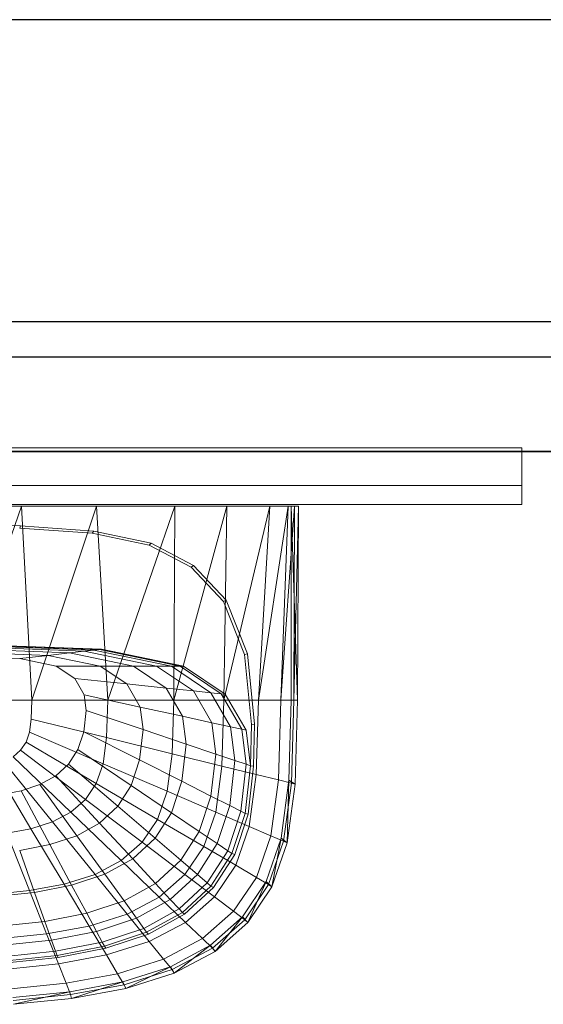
# Model space of a CAD drawing. Header units: metres. Extents: x 397.7 to 427.5, y 12.7 to 28.4.
# Tile 108 of 129: x 409.748 to 410.026, y 27.706 to 28.228. Entities that reach past the tile are written whole.
import ezdxf

# ---------------------------------------------------------------- set-up
doc = ezdxf.new("R2010")
doc.units = ezdxf.units.M
doc.layers.add('01_SUELOS', color=7, linetype='Continuous', lineweight=25, true_color=0x007f00)
for name, color, linetype, lineweight in [('02_MOBILIARIO', 7, 'Continuous', 18), ('A-DETL-____-MBND', 7, 'Continuous', 18), ('A-GENM-____-OTLN', 7, 'Continuous', 18), ('A-WALL-____-MCUT', 7, 'Continuous', 25), ('A-WALL-____-OTLN', 7, 'Continuous', 25)]:
    doc.layers.add(name, color=color, linetype=linetype, lineweight=lineweight)

# ---------------------------------------------------------------- blocks, each defined once
blk = doc.blocks.new('Family - LONDR55-XX_ZZ-ARQ-CAA-M3D-Londres55-153713-07_PCI_P4')
at = {"layer": 'A-GENM-____-OTLN', "color": 253, "true_color": 0xaaaaaa}
for p, q in [((0.6, 0.03), (0, 0.03)), ((0, 0.03), (0, 0.01)), ((0, 0.03), (0, 0.01)), ((0.6, 0.03), (0, 0.03)), ((0.6, 0.01), (0.6, 0.03)), ((0.6, 0.01), (0.6, 0.03)), ((0, 0.01), (0.6, 0.01)), ((0, 0.01), (0.6, 0.01)), ((0.6, 0.01), (0, 0.01)), ((0, 0.01), (0, 0)), ((0, 0), (0, 0.01)), ((0, 0.01), (0.6, 0.01)), ((0.6, 0), (0.6, 0.01)), ((0.6, 0.01), (0.6, 0)), ((0, 0), (0.6, 0)), ((0.6, 0), (0, 0))]:
    blk.add_line(p, q, dxfattribs=at)
blk = doc.blocks.new('Family - Mirall P4-153834-07_PCI_P4')
blk.add_blockref('Family - LONDR55-XX_ZZ-ARQ-CAA-M3D-Londres55-153713-07_PCI_P4', (0, 0))
blk = doc.blocks.new('Family - Evans P4-154029-07_PCI_P4')
at = {"layer": 'A-WALL-____-MCUT', "color": 253, "true_color": 0xaaaaaa}
for p, q in [((1.47, 0.05), (0, 0.05)), ((0, 0), (1.47, 0))]:
    blk.add_line(p, q, dxfattribs=at)
at = {"layer": 'A-WALL-____-OTLN', "color": 253, "true_color": 0xaaaaaa}
for p, q in [((1.47, 0.05), (0, 0.05)), ((0, 0), (1.47, 0))]:
    blk.add_line(p, q, dxfattribs=at)
at = {"layer": 'A-WALL-____-OTLN', "color": 253, "lineweight": 18, "true_color": 0xaaaaaa}
blk.add_line((0, 0), (1.47, 0), dxfattribs=at)
blk = doc.blocks.new('Family - Rentamans P4-154144-07_PCI_P4')
at = {"layer": 'A-DETL-____-MBND', "color": 253, "true_color": 0xaaaaaa}
for p, q in [((0.36146, 0.265), (0.00406, 0.265)), ((0.2185, 0.265), (0.18276, 0.265)), ((0.2185, 0.265), (0.18276, 0.16227)), ((0.2583, 0.265), (0.2185, 0.265)), ((0.22395, 0.16227), (0.2185, 0.265)), ((0.2583, 0.265), (0.22395, 0.16227)), ((0.29972, 0.265), (0.2583, 0.265)), ((0.26415, 0.16227), (0.2583, 0.265)), ((0.29972, 0.265), (0.26415, 0.16227)), ((0.32734, 0.265), (0.29924, 0.16227)), ((0.29924, 0.16227), (0.29972, 0.265)), ((0.32734, 0.265), (0.29972, 0.265)), ((0.35008, 0.265), (0.32574, 0.16227)), ((0.32574, 0.16227), (0.32734, 0.265)), ((0.35008, 0.265), (0.32734, 0.265)), ((0.35983, 0.265), (0.34405, 0.16227)), ((0.34405, 0.16227), (0.35008, 0.265)), ((0.35983, 0.265), (0.35008, 0.265)), ((0.36308, 0.265), (0.35585, 0.16227)), ((0.35585, 0.16227), (0.35983, 0.265)), ((0.36308, 0.265), (0.35983, 0.265)), ((0.36141, 0.16227), (0.36146, 0.265)), ((0.3648, 0.16227), (0.36146, 0.265)), ((0.36146, 0.265), (0.36526, 0.265)), ((0.36283, 0.16227), (0.36526, 0.265)), ((0.36283, 0.16227), (0.36308, 0.265)), ((0.36526, 0.265), (0.36308, 0.265)), ((0.3648, 0.16227), (0.36526, 0.265)), ((0.18276, 0.25535), (0.21786, 0.25454)), ((0.21751, 0.25341), (0.21786, 0.25454)), ((0.21751, 0.25341), (0.25599, 0.25063)), ((0.21786, 0.25454), (0.25673, 0.25173)), ((0.25599, 0.25063), (0.25673, 0.25173)), ((0.25599, 0.25063), (0.28613, 0.24438)), ((0.25673, 0.25173), (0.28716, 0.24542)), ((0.28613, 0.24438), (0.28716, 0.24542)), ((0.28716, 0.24542), (0.30959, 0.23364)), ((0.28613, 0.24438), (0.30834, 0.23272)), ((0.30834, 0.23272), (0.30959, 0.23364)), ((0.30834, 0.23272), (0.32548, 0.21449)), ((0.30959, 0.23364), (0.3269, 0.21523)), ((0.32548, 0.21449), (0.3269, 0.21523)), ((0.32548, 0.21449), (0.33669, 0.18639)), ((0.3269, 0.21523), (0.33823, 0.18684)), ((0.18276, 0.19213), (0.26096, 0.18916)), ((0.18276, 0.19196), (0.25981, 0.18902)), ((0.18276, 0.19074), (0.25177, 0.18811)), ((0.18276, 0.18955), (0.24394, 0.18722)), ((0.19601, 0.191), (0.25683, 0.18869)), ((0.25177, 0.18811), (0.24394, 0.18722)), ((0.25177, 0.18811), (0.25683, 0.18869)), ((0.25177, 0.18811), (0.29006, 0.18027)), ((0.25683, 0.18869), (0.25981, 0.18902)), ((0.25683, 0.18869), (0.29792, 0.18027)), ((0.25981, 0.18902), (0.26096, 0.18916)), ((0.25981, 0.18902), (0.30256, 0.18027)), ((0.26096, 0.18916), (0.30435, 0.18027)), ((0.18276, 0.18783), (0.2326, 0.18593)), ((0.18276, 0.18555), (0.21759, 0.18422)), ((0.21759, 0.18422), (0.2326, 0.18593)), ((0.21759, 0.18422), (0.23691, 0.18027)), ((0.24394, 0.18722), (0.2326, 0.18593)), ((0.2326, 0.18593), (0.26025, 0.18027)), ((0.24394, 0.18722), (0.27788, 0.18027)), ((0.33669, 0.18639), (0.33823, 0.18684)), ((0.33669, 0.18639), (0.34041, 0.14934)), ((0.33823, 0.18684), (0.34199, 0.14943)), ((0.26025, 0.18027), (0.23691, 0.18027)), ((0.23691, 0.18027), (0.24674, 0.17363)), ((0.27788, 0.18027), (0.26025, 0.18027)), ((0.26025, 0.18027), (0.27433, 0.17077)), ((0.29006, 0.18027), (0.27788, 0.18027)), ((0.27788, 0.18027), (0.29516, 0.16862)), ((0.29792, 0.18027), (0.29006, 0.18027)), ((0.29006, 0.18027), (0.30955, 0.16712)), ((0.29792, 0.18027), (0.30256, 0.18027)), ((0.29792, 0.18027), (0.31884, 0.16616)), ((0.30256, 0.18027), (0.30435, 0.18027)), ((0.30256, 0.18027), (0.32432, 0.16559)), ((0.30435, 0.18027), (0.32643, 0.16537)), ((0.24674, 0.17363), (0.25167, 0.16511)), ((0.27433, 0.17077), (0.24674, 0.17363)), ((0.29516, 0.16862), (0.27433, 0.17077)), ((0.27433, 0.17077), (0.28138, 0.15858)), ((0.30955, 0.16712), (0.29516, 0.16862)), ((0.29516, 0.16862), (0.30381, 0.15365)), ((0.31884, 0.16616), (0.30955, 0.16712)), ((0.30955, 0.16712), (0.31932, 0.15024)), ((0.22395, 0.16227), (0.18276, 0.16227)), ((0.22395, 0.16227), (0.22365, 0.15219)), ((0.26415, 0.16227), (0.22395, 0.16227)), ((0.28138, 0.15858), (0.25167, 0.16511)), ((0.25167, 0.16511), (0.25273, 0.15674)), ((0.26356, 0.14236), (0.26415, 0.16227)), ((0.29924, 0.16227), (0.26415, 0.16227)), ((0.29839, 0.13377), (0.29924, 0.16227)), ((0.32574, 0.16227), (0.29924, 0.16227)), ((0.32432, 0.16559), (0.31884, 0.16616)), ((0.31884, 0.16616), (0.32931, 0.14804)), ((0.32432, 0.16559), (0.32643, 0.16537)), ((0.32432, 0.16559), (0.33522, 0.14675)), ((0.3247, 0.12728), (0.32574, 0.16227)), ((0.34405, 0.16227), (0.32574, 0.16227)), ((0.32643, 0.16537), (0.33749, 0.14625)), ((0.34287, 0.1228), (0.34405, 0.16227)), ((0.35585, 0.16227), (0.34405, 0.16227)), ((0.3546, 0.11992), (0.35585, 0.16227)), ((0.36283, 0.16227), (0.35585, 0.16227)), ((0.36016, 0.11975), (0.36141, 0.16227)), ((0.36479, 0.16227), (0.36141, 0.16227)), ((0.36152, 0.11821), (0.36283, 0.16227)), ((0.36283, 0.16227), (0.3648, 0.16227)), ((0.36347, 0.11764), (0.3648, 0.16227)), ((0.25273, 0.15674), (0.25146, 0.1455)), ((0.25273, 0.15674), (0.28289, 0.1466)), ((0.30381, 0.15365), (0.28138, 0.15858)), ((0.28138, 0.15858), (0.28289, 0.1466)), ((0.22365, 0.15219), (0.2227, 0.14517)), ((0.26356, 0.14236), (0.22365, 0.15219)), ((0.30381, 0.15365), (0.30567, 0.13894)), ((0.31932, 0.15024), (0.30381, 0.15365)), ((0.28289, 0.1466), (0.28107, 0.13051)), ((0.28289, 0.1466), (0.30567, 0.13894)), ((0.32931, 0.14804), (0.31932, 0.15024)), ((0.31932, 0.15024), (0.32141, 0.13365)), ((0.33522, 0.14675), (0.32931, 0.14804)), ((0.32931, 0.14804), (0.33156, 0.13024)), ((0.33749, 0.14625), (0.33522, 0.14675)), ((0.33522, 0.14675), (0.33756, 0.12822)), ((0.33749, 0.14625), (0.33987, 0.12745)), ((0.34041, 0.14934), (0.33987, 0.12745)), ((0.34041, 0.14934), (0.34199, 0.14943)), ((0.34199, 0.14943), (0.34144, 0.12731)), ((0.2227, 0.14517), (0.22088, 0.13991)), ((0.2227, 0.14517), (0.26169, 0.12847)), ((0.25146, 0.1455), (0.24833, 0.13603)), ((0.25146, 0.1455), (0.28107, 0.13051)), ((0.26356, 0.14236), (0.26169, 0.12847)), ((0.29839, 0.13377), (0.26356, 0.14235)), ((0.22088, 0.13991), (0.21801, 0.13563)), ((0.25809, 0.11808), (0.22088, 0.13991)), ((0.24833, 0.13603), (0.24339, 0.12833)), ((0.24833, 0.13603), (0.27659, 0.11696)), ((0.30567, 0.13894), (0.30344, 0.11919)), ((0.30567, 0.13894), (0.32141, 0.13365)), ((0.21801, 0.13563), (0.21409, 0.13218)), ((0.24466, 0.10282), (0.21409, 0.13218)), ((0.25241, 0.10963), (0.21801, 0.13563)), ((0.28107, 0.13051), (0.27659, 0.11696)), ((0.28107, 0.13051), (0.30344, 0.11919)), ((0.29571, 0.1139), (0.29839, 0.13377)), ((0.3247, 0.12728), (0.29839, 0.13377)), ((0.32141, 0.13365), (0.3189, 0.11137)), ((0.32141, 0.13365), (0.33156, 0.13024)), ((0.2235, 0.09408), (0.20338, 0.12776)), ((0.23496, 0.09769), (0.20918, 0.12959)), ((0.24339, 0.12833), (0.23664, 0.12212)), ((0.24339, 0.12833), (0.26952, 0.10594)), ((0.26169, 0.12847), (0.25809, 0.11808)), ((0.29571, 0.1139), (0.26169, 0.12847)), ((0.32141, 0.1029), (0.3247, 0.12728)), ((0.34287, 0.1228), (0.3247, 0.12728)), ((0.33156, 0.13024), (0.32886, 0.10633)), ((0.33156, 0.13024), (0.33756, 0.12822)), ((0.33756, 0.12822), (0.33475, 0.10335)), ((0.33987, 0.12745), (0.33702, 0.1022)), ((0.33756, 0.12822), (0.33987, 0.12745)), ((0.34144, 0.12731), (0.33856, 0.10182)), ((0.33987, 0.12745), (0.34144, 0.12731)), ((0.23664, 0.12212), (0.2282, 0.11744)), ((0.23664, 0.12212), (0.25986, 0.09705)), ((0.33917, 0.09529), (0.34287, 0.1228)), ((0.3546, 0.11992), (0.34287, 0.1228)), ((0.2282, 0.11744), (0.21822, 0.11416)), ((0.2282, 0.11744), (0.24778, 0.09036)), ((0.25809, 0.11808), (0.25241, 0.10963)), ((0.29056, 0.09903), (0.25809, 0.11808)), ((0.27659, 0.11696), (0.26952, 0.10594)), ((0.27659, 0.11696), (0.29794, 0.10256)), ((0.30344, 0.11919), (0.29794, 0.10256)), ((0.30344, 0.11919), (0.3189, 0.11137)), ((0.35061, 0.09039), (0.3546, 0.11992)), ((0.3546, 0.11992), (0.36152, 0.11821)), ((0.35605, 0.08904), (0.36016, 0.11975)), ((0.35738, 0.08749), (0.36152, 0.11821)), ((0.35928, 0.08652), (0.36016, 0.11975)), ((0.35928, 0.08652), (0.36347, 0.11764)), ((0.36016, 0.11975), (0.36347, 0.11764)), ((0.36152, 0.11821), (0.36347, 0.11764)), ((0.21822, 0.11416), (0.20705, 0.11198)), ((0.21822, 0.11416), (0.23351, 0.08566)), ((0.25241, 0.10963), (0.24466, 0.10282)), ((0.28244, 0.08695), (0.25241, 0.10963)), ((0.29571, 0.1139), (0.29056, 0.09903)), ((0.32141, 0.1029), (0.29571, 0.1139)), ((0.3189, 0.11137), (0.31269, 0.0926)), ((0.3189, 0.11137), (0.32886, 0.10633)), ((0.26952, 0.10594), (0.25986, 0.09705)), ((0.26952, 0.10594), (0.28926, 0.08904)), ((0.32886, 0.10633), (0.3222, 0.08619)), ((0.32886, 0.10633), (0.33475, 0.10335)), ((0.24466, 0.10282), (0.23496, 0.09769)), ((0.27134, 0.07719), (0.24466, 0.10282)), ((0.29794, 0.10256), (0.28926, 0.08904)), ((0.29794, 0.10256), (0.31269, 0.09261)), ((0.31508, 0.08464), (0.32141, 0.1029)), ((0.33917, 0.09529), (0.32141, 0.1029)), ((0.33475, 0.10335), (0.32782, 0.0824)), ((0.33702, 0.1022), (0.32998, 0.08094)), ((0.33856, 0.10182), (0.33146, 0.08034)), ((0.33475, 0.10335), (0.33702, 0.1022)), ((0.33702, 0.1022), (0.33856, 0.10182)), ((0.2235, 0.09408), (0.21066, 0.0917)), ((0.23496, 0.09769), (0.2235, 0.09408)), ((0.24107, 0.06469), (0.2235, 0.09408)), ((0.25746, 0.06985), (0.23496, 0.09769)), ((0.25986, 0.09705), (0.24778, 0.09036)), ((0.25986, 0.09705), (0.27741, 0.07812)), ((0.29056, 0.09903), (0.28244, 0.08695)), ((0.31508, 0.08464), (0.29056, 0.09903)), ((0.33203, 0.0747), (0.33917, 0.09529)), ((0.33917, 0.09529), (0.35061, 0.09039)), ((0.22269, 0.06127), (0.21066, 0.0917)), ((0.24778, 0.09036), (0.23351, 0.08566)), ((0.24778, 0.09036), (0.26258, 0.06991)), ((0.28926, 0.08904), (0.27741, 0.07812)), ((0.28926, 0.08904), (0.3029, 0.07735)), ((0.31269, 0.0926), (0.3029, 0.07735)), ((0.31269, 0.0926), (0.3222, 0.08619)), ((0.34296, 0.06829), (0.35061, 0.09039)), ((0.34814, 0.06606), (0.35605, 0.08904)), ((0.35061, 0.09039), (0.35738, 0.08749)), ((0.35121, 0.06324), (0.35605, 0.08904)), ((0.35605, 0.08904), (0.35928, 0.08652)), ((0.23351, 0.08566), (0.21752, 0.08255)), ((0.23351, 0.08566), (0.24506, 0.06414)), ((0.28244, 0.08695), (0.27134, 0.07719)), ((0.28244, 0.08694), (0.30512, 0.06981)), ((0.30512, 0.06981), (0.31508, 0.08464)), ((0.3222, 0.08619), (0.3117, 0.06982)), ((0.31508, 0.08464), (0.33203, 0.0747)), ((0.3222, 0.08619), (0.32782, 0.0824)), ((0.34941, 0.0645), (0.35738, 0.08749)), ((0.35121, 0.06324), (0.35928, 0.08652)), ((0.35738, 0.08749), (0.35928, 0.08652)), ((0.21752, 0.08255), (0.22542, 0.06032)), ((0.32782, 0.0824), (0.31689, 0.06537)), ((0.32998, 0.08094), (0.31889, 0.06365)), ((0.33146, 0.08034), (0.32026, 0.06288)), ((0.32782, 0.0824), (0.32998, 0.08094)), ((0.32998, 0.08094), (0.33146, 0.08034)), ((0.27134, 0.07719), (0.25746, 0.06985)), ((0.27741, 0.07812), (0.26258, 0.06991)), ((0.27134, 0.07719), (0.2915, 0.05783)), ((0.27741, 0.07812), (0.28953, 0.06504)), ((0.3029, 0.07735), (0.28953, 0.06504)), ((0.3029, 0.07735), (0.3117, 0.06982)), ((0.32079, 0.05796), (0.33203, 0.0747)), ((0.33203, 0.0747), (0.34296, 0.06829)), ((0.25746, 0.06985), (0.24107, 0.06469)), ((0.26258, 0.06991), (0.24506, 0.06414)), ((0.25746, 0.06985), (0.27446, 0.04882)), ((0.26258, 0.06991), (0.2728, 0.05577)), ((0.2915, 0.05783), (0.30512, 0.06981)), ((0.3117, 0.06982), (0.29735, 0.05661)), ((0.30512, 0.06981), (0.32079, 0.05796)), ((0.3117, 0.06982), (0.31689, 0.06537)), ((0.33089, 0.05033), (0.34296, 0.06829)), ((0.34296, 0.06829), (0.34941, 0.0645)), ((0.24107, 0.06469), (0.22269, 0.06128)), ((0.24506, 0.06414), (0.22542, 0.06032)), ((0.24107, 0.06469), (0.25433, 0.04249)), ((0.24506, 0.06414), (0.25304, 0.04926)), ((0.28953, 0.06504), (0.2728, 0.05577)), ((0.28953, 0.06504), (0.29735, 0.05661)), ((0.31689, 0.06537), (0.30196, 0.05162)), ((0.31889, 0.06365), (0.30374, 0.0497)), ((0.32026, 0.06288), (0.30495, 0.04879)), ((0.31689, 0.06537), (0.31889, 0.06365)), ((0.31889, 0.06365), (0.32026, 0.06288)), ((0.33569, 0.04738), (0.34814, 0.06606)), ((0.33686, 0.04582), (0.34941, 0.0645)), ((0.33849, 0.04431), (0.34814, 0.06606)), ((0.33849, 0.04431), (0.35121, 0.06324)), ((0.34814, 0.06606), (0.35121, 0.06324)), ((0.34941, 0.0645), (0.35121, 0.06324)), ((0.22269, 0.06127), (0.20303, 0.0593)), ((0.22542, 0.06032), (0.20442, 0.05811)), ((0.22269, 0.06127), (0.23177, 0.0383)), ((0.22542, 0.06032), (0.23089, 0.04496)), ((0.27446, 0.04882), (0.2915, 0.05783)), ((0.2915, 0.05783), (0.30542, 0.04446)), ((0.30543, 0.04446), (0.32079, 0.05796)), ((0.32079, 0.05796), (0.33089, 0.05033)), ((0.2728, 0.05577), (0.25304, 0.04926)), ((0.2728, 0.05577), (0.27939, 0.04666)), ((0.29735, 0.05661), (0.27939, 0.04666)), ((0.29735, 0.05661), (0.30196, 0.05162)), ((0.25304, 0.04926), (0.23089, 0.04496)), ((0.25304, 0.04926), (0.25818, 0.03967)), ((0.25433, 0.04249), (0.27446, 0.04882)), ((0.27446, 0.04882), (0.2862, 0.03429)), ((0.30196, 0.05162), (0.28328, 0.04128)), ((0.30374, 0.0497), (0.28478, 0.0392)), ((0.30495, 0.04879), (0.2858, 0.03819)), ((0.30196, 0.05162), (0.30374, 0.0497)), ((0.30374, 0.0497), (0.30495, 0.04879)), ((0.3144, 0.03583), (0.33089, 0.05033)), ((0.31866, 0.0323), (0.33569, 0.04738)), ((0.32112, 0.02904), (0.33569, 0.04738)), ((0.33089, 0.05033), (0.33686, 0.04582)), ((0.33569, 0.04738), (0.33849, 0.04431)), ((0.23089, 0.04496), (0.20719, 0.04246)), ((0.23089, 0.04496), (0.23441, 0.03505)), ((0.23178, 0.0383), (0.25433, 0.04249)), ((0.25433, 0.04249), (0.2635, 0.02715)), ((0.27939, 0.04666), (0.25818, 0.03967)), ((0.27939, 0.04666), (0.28328, 0.04128)), ((0.2862, 0.03429), (0.30543, 0.04446)), ((0.30543, 0.04446), (0.3144, 0.03583)), ((0.31971, 0.03074), (0.33686, 0.04582)), ((0.32112, 0.02904), (0.33849, 0.04431)), ((0.33686, 0.04582), (0.33849, 0.04431)), ((0.20764, 0.03587), (0.23178, 0.0383)), ((0.23178, 0.0383), (0.23805, 0.02242)), ((0.25818, 0.03967), (0.23441, 0.03505)), ((0.25818, 0.03967), (0.26122, 0.03401)), ((0.28328, 0.04128), (0.26122, 0.03401)), ((0.28478, 0.0392), (0.26239, 0.03183)), ((0.2858, 0.03819), (0.26319, 0.03074)), ((0.28328, 0.04128), (0.28478, 0.0392)), ((0.28478, 0.0392), (0.2858, 0.03819)), ((0.23441, 0.03505), (0.20898, 0.03237)), ((0.23441, 0.03505), (0.23649, 0.0292)), ((0.26122, 0.03401), (0.23649, 0.0292)), ((0.26239, 0.03183), (0.23729, 0.02694)), ((0.26122, 0.03401), (0.26239, 0.03183)), ((0.26239, 0.03183), (0.26319, 0.03074)), ((0.2635, 0.02715), (0.2862, 0.03429)), ((0.2862, 0.03429), (0.29377, 0.02492)), ((0.29377, 0.02492), (0.3144, 0.03583)), ((0.29737, 0.02095), (0.31866, 0.0323)), ((0.29938, 0.01754), (0.31866, 0.0323)), ((0.3144, 0.03583), (0.31971, 0.03074)), ((0.31866, 0.0323), (0.32112, 0.02904)), ((0.23649, 0.0292), (0.21004, 0.02641)), ((0.23729, 0.02694), (0.21045, 0.02412)), ((0.23649, 0.0292), (0.2373, 0.02694)), ((0.23729, 0.02694), (0.23784, 0.02581)), ((0.26319, 0.03074), (0.23784, 0.02581)), ((0.23805, 0.02242), (0.2635, 0.02715)), ((0.2635, 0.02715), (0.26941, 0.01725)), ((0.29825, 0.01938), (0.31971, 0.03074)), ((0.29938, 0.01754), (0.32112, 0.02904)), ((0.31971, 0.03074), (0.32112, 0.02904)), ((0.23784, 0.02581), (0.21072, 0.02295)), ((0.21083, 0.01968), (0.23805, 0.02242)), ((0.23805, 0.02242), (0.2421, 0.01218)), ((0.26941, 0.01725), (0.29377, 0.02492)), ((0.27221, 0.01298), (0.29737, 0.02095)), ((0.27371, 0.00946), (0.29737, 0.02095)), ((0.29377, 0.02492), (0.29825, 0.01938)), ((0.29737, 0.02095), (0.29938, 0.01754)), ((0.2421, 0.01218), (0.26941, 0.01725)), ((0.26941, 0.01725), (0.2729, 0.01141)), ((0.2729, 0.01141), (0.29825, 0.01938)), ((0.27371, 0.00946), (0.29938, 0.01754)), ((0.29825, 0.01938), (0.29938, 0.01754)), ((0.21289, 0.00925), (0.2421, 0.01218)), ((0.2421, 0.01218), (0.24449, 0.00613)), ((0.24402, 0.0077), (0.27221, 0.01298)), ((0.24449, 0.00613), (0.2729, 0.01141)), ((0.24493, 0.00411), (0.27221, 0.01298)), ((0.27221, 0.01298), (0.27371, 0.00946)), ((0.2729, 0.01141), (0.27371, 0.00946)), ((0.21386, 0.00465), (0.24402, 0.0077)), ((0.2141, 0.00308), (0.24449, 0.00613)), ((0.21415, 0.00102), (0.24402, 0.0077)), ((0.24402, 0.0077), (0.24493, 0.00411)), ((0.24449, 0.00613), (0.24493, 0.00411)), ((0.24493, 0.00411), (0.27371, 0.00946)), ((0.21415, 0.00102), (0.24493, 0.00411))]:
    blk.add_line(p, q, dxfattribs=at)
blk = doc.blocks.new('Family - Evans P4-154228-07_PCI_P4')
at = {"layer": 'A-WALL-____-MCUT', "color": 253, "true_color": 0xaaaaaa}
for p, q in [((25.58768, 0.16), (0.03316, 0.16)), ((0, 0), (25.55598, 0))]:
    blk.add_line(p, q, dxfattribs=at)
at = {"layer": 'A-WALL-____-OTLN', "color": 253, "true_color": 0xaaaaaa}
for p, q in [((25.58768, 0.16), (0.03316, 0.16)), ((0, 0), (25.55598, 0))]:
    blk.add_line(p, q, dxfattribs=at)
at = {"layer": 'A-WALL-____-OTLN', "color": 253, "lineweight": 18, "true_color": 0xaaaaaa}
blk.add_line((0, 0), (25.55598, 0), dxfattribs=at)
blk = doc.blocks.new('Family - LONDR55-XX_ZZ-ARQ-CAA-M3D-Londres55-154484-07_PCI_P4')
at = {"layer": '01_SUELOS', "color": 9, "true_color": 0xaad4aa}
for p, q in [((12.16176, 14.88885), (10.69176, 14.88885)), ((10.69176, 14.88885), (12.16176, 14.88885))]:
    blk.add_line(p, q, dxfattribs=at)
blk = doc.blocks.new('LONDR55-XX_ZZ-ARQ-CAA-M3D-Londres55_ifc-1-07_PCI_P4')
at = {"layer": '01_SUELOS', "color": 253, "lineweight": 18, "true_color": 0xaaaaaa}
blk.add_blockref('Family - LONDR55-XX_ZZ-ARQ-CAA-M3D-Londres55-154484-07_PCI_P4', (398.29523, 13.11061), dxfattribs=at)
at = {"layer": '02_MOBILIARIO', "color": 253, "lineweight": 18, "true_color": 0xaaaaaa}
blk.add_blockref('Family - Rentamans P4-154144-07_PCI_P4', (409.53066, 27.70542), dxfattribs=at)
at = {"layer": 'A-GENM-____-OTLN', "color": 253, "lineweight": 18, "true_color": 0xaaaaaa}
blk.add_blockref('Family - Mirall P4-153834-07_PCI_P4', (409.41432, 27.9713), dxfattribs=at)
at = {"layer": 'A-WALL-____-OTLN', "color": 253, "lineweight": 18, "true_color": 0xaaaaaa, "rotation": 180}
blk.add_blockref('Family - Evans P4-154228-07_PCI_P4', (426.84641, 28.22825), dxfattribs=at)
at = {"layer": 'A-WALL-____-OTLN', "color": 253, "lineweight": 18, "true_color": 0xaaaaaa}
blk.add_blockref('Family - Evans P4-154029-07_PCI_P4', (408.98698, 27.99946), dxfattribs=at)

msp = doc.modelspace()

# ---------------------------------------------------------------- block references
at = {"lineweight": 5}
msp.add_blockref('LONDR55-XX_ZZ-ARQ-CAA-M3D-Londres55_ifc-1-07_PCI_P4', (0, 0), dxfattribs=at)

doc.saveas('drawing.dxf')
